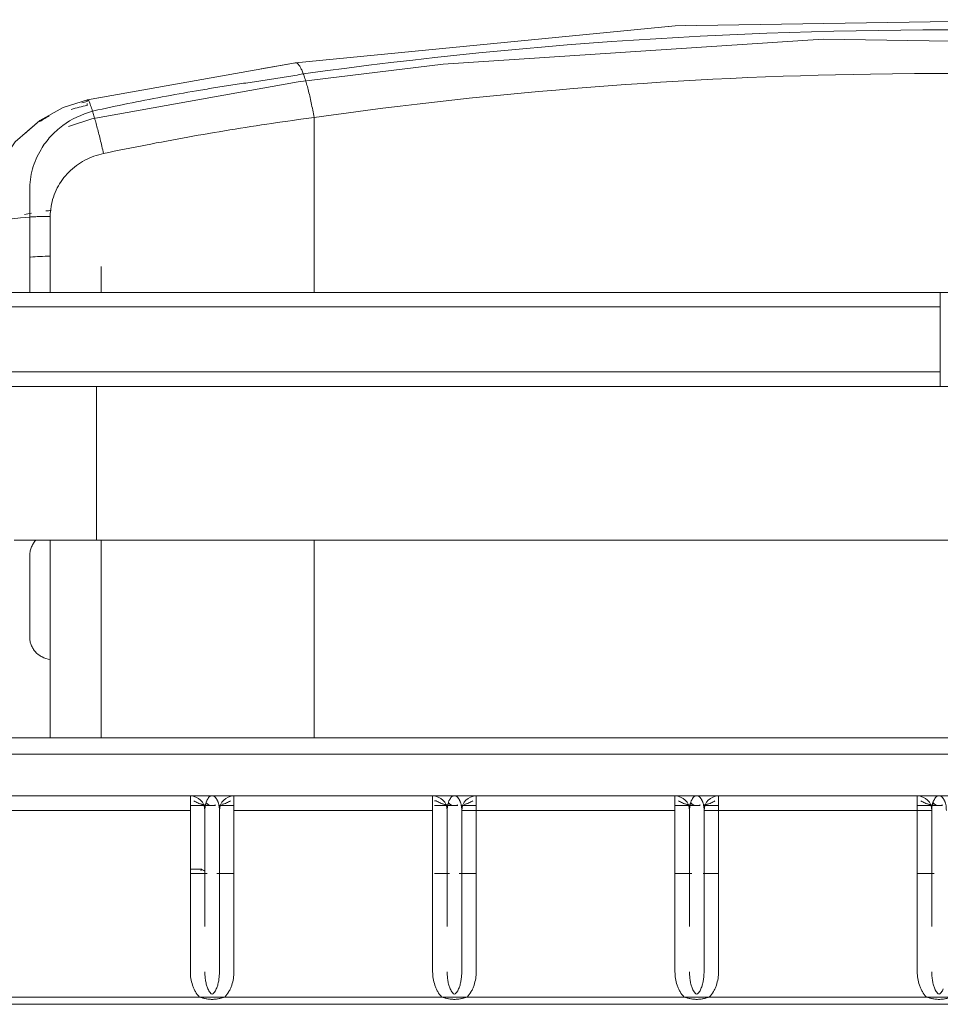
# Model space of a CAD drawing. Header units: metres. Extents: x 3.7 to 90.5, y -1.7 to 14.3.
# Tile 93 of 256: x 38.76 to 38.95, y 3.633 to 3.836. Entities that reach past the tile are written whole.
import ezdxf

# ---------------------------------------------------------------- set-up
doc = ezdxf.new("R2010")
doc.units = ezdxf.units.M
doc.layers.add('I-FURN', color=7, linetype='Continuous', lineweight=18)

# ---------------------------------------------------------------- blocks, each defined once
blk = doc.blocks.new('ConjuntoParaAlunoTamanho6 - CJA06_ConjuntoParaAlunoTamanho6-V6-Corte 1')
at = {"layer": 'I-FURN'}
for p, q in [((38.8101, 3.8261), (38.8172, 3.82737)), ((38.77429, 3.81973), (38.77698, 3.82021))]:
    blk.add_line(p, q, dxfattribs=at)
at = {"layer": 'I-FURN', "flags": 128}
for points in [[(38.89423, 3.83488), (38.89553, 3.83501), (38.89775, 3.83504)], [(38.7612, 3.81265), (38.7644, 3.81546), (38.76923, 3.81811), (38.77429, 3.81973)]]:
    blk.add_lwpolyline(points, dxfattribs=at)
at = {"layer": 'I-FURN'}
for points in [[(38.817, 3.82728), (38.81707, 3.82733), (38.81713, 3.82736), (38.8172, 3.82737)], [(38.77418, 3.8194), (38.7738, 3.81931), (38.77343, 3.81922), (38.77307, 3.81913)], [(38.77418, 3.8194), (38.77418, 3.81949), (38.77419, 3.81956), (38.77421, 3.81961)], [(38.77427, 3.81972), (38.77427, 3.81972), (38.77428, 3.81973), (38.77429, 3.81973)], [(38.77429, 3.81973), (38.77431, 3.81973), (38.77433, 3.81973), (38.77435, 3.81971)], [(38.77089, 3.81775), (38.77197, 3.81809), (38.77307, 3.81836), (38.77418, 3.81857)], [(38.76633, 3.8164), (38.76605, 3.81624), (38.76577, 3.81608), (38.76549, 3.8159)], [(38.76234, 3.79554), (38.76268, 3.79556), (38.76338, 3.7956), (38.76443, 3.79564), (38.7655, 3.79567), (38.76622, 3.79568), (38.76658, 3.79568)]]:
    blk.add_open_spline(points, degree=3, dxfattribs=at)
blk = doc.blocks.new('ConjuntoParaAlunoTamanho6 - CJA06_ConjuntoParaAlunoTamanho6-V10-Corte 1')
at = {"layer": 'I-FURN'}
for p, q in [((38.77429, 3.81973), (38.8172, 3.82737)), ((38.77514, 3.81582), (38.81775, 3.82341)), ((38.77514, 3.81582), (38.77036, 3.81424)), ((38.82101, 3.77996), (38.82101, 3.81608)), ((38.77709, 3.78), (38.77709, 3.7853)), ((38.95019, 3.78), (38.70324, 3.78)), ((38.95019, 3.78), (38.95019, 3.777)), ((38.70324, 3.777), (38.95019, 3.777)), ((38.70324, 3.7636), (38.95019, 3.7636)), ((38.95019, 3.7636), (38.95019, 3.7606)), ((38.70324, 3.7606), (38.95019, 3.7606)), ((38.77612, 3.74473), (38.77612, 3.7606)), ((38.77612, 3.74473), (38.77612, 3.72885)), ((38.77612, 3.72885), (39.12412, 3.72885)), ((38.77709, 3.6881), (38.77709, 3.72885)), ((38.82101, 3.72885), (38.82101, 3.70352)), ((38.76658, 3.70423), (38.76658, 3.6881)), ((38.82101, 3.70352), (38.82101, 3.69569)), ((38.82101, 3.69569), (38.82101, 3.6881)), ((39.19999, 3.6881), (38.69999, 3.6881)), ((39.19999, 3.68469), (38.69999, 3.68469)), ((38.69999, 3.6761), (39.19999, 3.6761)), ((39.19999, 3.6761), (38.69999, 3.6761)), ((38.79549, 3.6731), (38.79549, 3.6761)), ((38.80449, 3.6761), (38.80449, 3.6731)), ((38.84549, 3.6731), (38.84549, 3.6761)), ((38.84622, 3.6751), (38.8459, 3.6751)), ((38.85449, 3.6761), (38.85449, 3.6731)), ((38.89549, 3.6731), (38.89549, 3.6761)), ((38.90449, 3.6761), (38.90449, 3.6731)), ((38.94549, 3.6731), (38.94549, 3.6761)), ((38.79549, 3.6731), (38.75449, 3.6731)), ((38.79549, 3.6741), (38.80071, 3.6741)), ((38.79849, 3.6731), (38.79849, 3.66988)), ((38.79849, 3.64918), (38.79849, 3.6731)), ((38.79849, 3.66988), (38.79849, 3.6731)), ((38.79849, 3.67087), (38.79849, 3.6731)), ((38.80128, 3.6741), (38.80449, 3.6741)), ((38.80149, 3.6606), (38.80149, 3.6731)), ((38.80149, 3.63982), (38.80149, 3.6731)), ((38.80449, 3.6731), (38.84549, 3.6731)), ((38.8459, 3.6741), (38.85071, 3.6741)), ((38.84849, 3.66988), (38.84849, 3.6731)), ((38.84849, 3.67087), (38.84849, 3.6731)), ((38.84849, 3.6731), (38.84849, 3.64918)), ((38.84849, 3.6731), (38.84849, 3.66988)), ((38.85128, 3.6741), (38.85449, 3.6741)), ((38.85149, 3.6606), (38.85149, 3.6731)), ((38.85449, 3.6731), (38.85149, 3.6731)), ((38.85149, 3.63982), (38.85149, 3.6731)), ((38.85449, 3.6731), (38.89549, 3.6731)), ((38.89549, 3.6741), (38.90071, 3.6741)), ((38.89849, 3.66988), (38.89849, 3.6731)), ((38.89849, 3.67087), (38.89849, 3.6731)), ((38.89849, 3.6731), (38.89849, 3.64918)), ((38.89849, 3.6731), (38.89849, 3.66988)), ((38.90131, 3.6741), (38.90449, 3.6741)), ((38.90149, 3.63982), (38.90149, 3.6731)), ((38.90149, 3.6731), (38.90149, 3.6606)), ((38.90449, 3.6731), (38.90149, 3.6731)), ((38.90449, 3.6731), (38.94549, 3.6731)), ((38.94549, 3.6741), (38.95071, 3.6741)), ((38.94849, 3.6731), (38.94549, 3.6731)), ((38.94849, 3.6731), (38.94849, 3.66988)), ((38.94849, 3.6731), (38.94849, 3.66988)), ((38.94849, 3.64918), (38.94849, 3.6731)), ((38.79849, 3.6606), (38.79849, 3.66433)), ((38.79849, 3.66343), (38.79849, 3.6606)), ((38.79849, 3.6606), (38.79849, 3.66343)), ((38.84849, 3.6606), (38.84849, 3.66433)), ((38.84849, 3.6606), (38.84849, 3.66343)), ((38.84849, 3.66343), (38.84849, 3.6606)), ((38.89849, 3.6606), (38.89849, 3.66433)), ((38.89849, 3.6606), (38.89849, 3.66343)), ((38.89849, 3.66343), (38.89849, 3.6606)), ((38.94849, 3.66343), (38.94849, 3.6606)), ((38.94849, 3.66343), (38.94849, 3.6606)), ((38.79898, 3.6601), (38.79549, 3.6601)), ((38.80435, 3.6601), (38.80099, 3.6601)), ((38.84898, 3.6601), (38.8459, 3.6601)), ((38.85449, 3.6601), (38.85099, 3.6601)), ((38.89898, 3.6601), (38.89549, 3.6601)), ((38.90449, 3.6601), (38.90131, 3.6601)), ((38.94898, 3.6601), (38.94549, 3.6601)), ((38.75258, 3.6346), (38.79739, 3.6346)), ((38.79739, 3.6346), (38.80258, 3.6346)), ((38.84739, 3.6346), (38.80258, 3.6346)), ((38.84739, 3.6346), (38.85258, 3.6346)), ((38.89739, 3.6346), (38.85258, 3.6346)), ((38.89739, 3.6346), (38.90258, 3.6346)), ((38.90258, 3.6346), (38.94739, 3.6346)), ((38.69999, 3.6331), (39.19999, 3.6331))]:
    blk.add_line(p, q, dxfattribs=at)
at = {"layer": 'I-FURN', "flags": 128}
for points in [[(38.8172, 3.82737), (38.89553, 3.83501), (38.97452, 3.83626), (39.05299, 3.83111), (39.08348, 3.82737)], [(39.08293, 3.82341), (39.00481, 3.83102), (38.92604, 3.83225), (38.84769, 3.82709), (38.81775, 3.82341)], [(38.75234, 3.79269), (38.75315, 3.7993), (38.75553, 3.80552), (38.75935, 3.81103), (38.7644, 3.81546), (38.76923, 3.81811), (38.77429, 3.81973)], [(38.77418, 3.81857), (38.77418, 3.81878), (38.77418, 3.81898)], [(38.75359, 3.79391), (38.75454, 3.79428), (38.75573, 3.79461), (38.75713, 3.79492), (38.75872, 3.79517), (38.76047, 3.79538), (38.76234, 3.79554)], [(38.76234, 3.78), (38.76234, 3.78193), (38.76234, 3.78646), (38.76234, 3.791), (38.76234, 3.79554)], [(38.76658, 3.79568), (38.76658, 3.78993), (38.76658, 3.78419), (38.76658, 3.78)], [(38.70324, 3.78), (38.82674, 3.78), (38.95024, 3.78), (39.07374, 3.78), (39.19724, 3.78)], [(38.95019, 3.78), (38.88845, 3.78), (38.82672, 3.78), (38.76498, 3.78), (38.70324, 3.78)], [(38.95019, 3.7636), (38.95019, 3.76695), (38.95019, 3.7703), (38.95019, 3.77365), (38.95019, 3.777)], [(39.19724, 3.7606), (39.07374, 3.7606), (38.95024, 3.7606), (38.82674, 3.7606), (38.70324, 3.7606)], [(38.70324, 3.7606), (38.76498, 3.7606), (38.82672, 3.7606), (38.88845, 3.7606), (38.95019, 3.7606)], [(38.75912, 3.72885), (38.76307, 3.72885), (38.76705, 3.72885), (38.77104, 3.72885), (38.77504, 3.72885), (38.77612, 3.72885)], [(38.76658, 3.72885), (38.76658, 3.72395), (38.76658, 3.71738), (38.76658, 3.7108), (38.76658, 3.70423)], [(38.76234, 3.70892), (38.76234, 3.71308), (38.76234, 3.71724), (38.76234, 3.72139), (38.76234, 3.72555)], [(38.79549, 3.63982), (38.79549, 3.64814), (38.79549, 3.65646), (38.79549, 3.66478), (38.79549, 3.6731)], [(38.80003, 3.6741), (38.79997, 3.6741), (38.79994, 3.6741)], [(38.80149, 3.6731), (38.80149, 3.66434), (38.80149, 3.6606)], [(38.80149, 3.6606), (38.80149, 3.66478), (38.80149, 3.6731)], [(38.80449, 3.6731), (38.80449, 3.66478), (38.80449, 3.65646), (38.80449, 3.64814), (38.80449, 3.63982)], [(38.84549, 3.63982), (38.84549, 3.64814), (38.84549, 3.65646), (38.84549, 3.66478), (38.84549, 3.6731)], [(38.85003, 3.6741), (38.84997, 3.6741), (38.84994, 3.6741)], [(38.85149, 3.6606), (38.85149, 3.66478), (38.85149, 3.6731)], [(38.85449, 3.6731), (38.85449, 3.66478), (38.85449, 3.65646), (38.85449, 3.64814), (38.85449, 3.63982)], [(38.89549, 3.63982), (38.89549, 3.64814), (38.89549, 3.65646), (38.89549, 3.66478), (38.89549, 3.6731)], [(38.90003, 3.6741), (38.89997, 3.6741), (38.89994, 3.6741)], [(38.90149, 3.6606), (38.90149, 3.66478), (38.90149, 3.6731)], [(38.90449, 3.6731), (38.90449, 3.66478), (38.90449, 3.65646), (38.90449, 3.64814), (38.90449, 3.63982)], [(38.94549, 3.63982), (38.94549, 3.64814), (38.94549, 3.65646), (38.94549, 3.66478), (38.94549, 3.6731)], [(38.95003, 3.6741), (38.94997, 3.6741), (38.94994, 3.6741)], [(38.94748, 3.6346), (38.94999, 3.6346), (38.95258, 3.6346)]]:
    blk.add_lwpolyline(points, dxfattribs=at)
at = {"layer": 'I-FURN'}
for centre, start, end in [((38.79549, 3.6731), 0, 90), ((38.79549, 3.6731), 0, 90), ((38.79549, 3.6731), 0, 90), ((38.79549, 3.6731), 0, 90), ((38.80449, 3.6731), 90, 180), ((38.80449, 3.6731), 90, 180), ((38.80449, 3.6731), 90, 180), ((38.80449, 3.6731), 90, 180), ((38.84549, 3.6731), 0, 90), ((38.84549, 3.6731), 0, 90), ((38.84549, 3.6731), 0, 90), ((38.84549, 3.6731), 0, 90), ((38.85449, 3.6731), 90, 180), ((38.85449, 3.6731), 90, 180), ((38.85449, 3.6731), 90, 180), ((38.85449, 3.6731), 90, 180), ((38.89549, 3.6731), 0, 90), ((38.89549, 3.6731), 0, 90), ((38.89549, 3.6731), 0, 90), ((38.89549, 3.6731), 0, 90), ((38.90449, 3.6731), 90, 180), ((38.90449, 3.6731), 90, 180), ((38.90449, 3.6731), 90, 180), ((38.90449, 3.6731), 90, 180), ((38.94549, 3.6731), 0, 90), ((38.94549, 3.6731), 0, 90), ((38.94549, 3.6731), 0, 90), ((38.94549, 3.6731), 0, 90)]:
    blk.add_arc(centre, 0.003, start, end, dxfattribs=at)
for centre, major_axis, ratio, start_param, end_param in [((38.84751, 3.49061), (0.26961, 0.21058), 0.973428, 1.132198, 1.135559), ((38.76674, 3.7853), (0.01035, 0), 0.207912, 1.587965, 1.994846), ((38.77097, 3.57902), (0.395, 0), 0.207912, 1.502893, 1.508684)]:
    blk.add_ellipse(centre, major_axis=major_axis, ratio=ratio, start_param=start_param, end_param=end_param, dxfattribs=at)
for points, knots in [([(38.8188, 3.82507), (38.86681, 3.83175), (38.95536, 3.83721), (39.04347, 3.83041), (39.08188, 3.82507)], [-1, -1, -1, -1, -0.444444, 0, 0, 0, 0]), ([(39.07967, 3.81608), (39.03248, 3.82275), (38.94541, 3.82822), (38.85876, 3.82142), (38.82101, 3.81608)], [-1, -1, -1, -1, -0.444444, 0, 0, 0, 0]), ([(38.77643, 3.81764), (38.77878, 3.81814), (38.78347, 3.81913), (38.79054, 3.82049), (38.79644, 3.82154), (38.80116, 3.82232), (38.80471, 3.82288), (38.80827, 3.82338), (38.81181, 3.82389), (38.81532, 3.82446), (38.81765, 3.82486), (38.8188, 3.82507)], [0, 0, 0, 0, 0.166667, 0.333333, 0.5, 0.583333, 0.666667, 0.75, 0.833333, 0.916667, 1, 1, 1, 1]), ([(38.77418, 3.8194), (38.77418, 3.81949), (38.7742, 3.81963), (38.77425, 3.81971), (38.77428, 3.81973), (38.77429, 3.81973)], [0, 0, 0, 0, 0.1111111, 0.2222222, 0.254202, 0.254202, 0.254202, 0.254202]), ([(38.77429, 3.81973), (38.77431, 3.81973), (38.77436, 3.81972), (38.77445, 3.81961), (38.77458, 3.81938), (38.77474, 3.81904), (38.77491, 3.81859), (38.7751, 3.81803), (38.77524, 3.8176), (38.77532, 3.81737)], [0.254202, 0.254202, 0.254202, 0.254202, 0.3333333, 0.4444444, 0.5555556, 0.6666667, 0.7777778, 0.8888889, 1, 1, 1, 1]), ([(38.76234, 3.80109), (38.76233, 3.80256), (38.76274, 3.80551), (38.76436, 3.80926), (38.76625, 3.81179), (38.76784, 3.81337), (38.77046, 3.81551), (38.77309, 3.81676), (38.77532, 3.81737)], [0, 0, 0, 0, 0.2, 0.4, 0.55, 0.625, 0.7, 1, 1, 1, 1]), ([(38.76633, 3.8164), (38.76605, 3.81624), (38.76541, 3.81587), (38.76479, 3.81547), (38.76445, 3.81524)], [0.22383369, 0.22383369, 0.22383369, 0.22383369, 0.25, 0.2829962, 0.2829962, 0.2829962, 0.2829962]), ([(38.82101, 3.81608), (38.81812, 3.81569), (38.80943, 3.81447), (38.79494, 3.8121), (38.78336, 3.80986), (38.77759, 3.80865)], [-1, -1, -1, -1, -0.8, -0.4, 0, 0, 0, 0]), ([(38.77759, 3.80865), (38.77691, 3.80851), (38.77492, 3.80794), (38.77247, 3.80664), (38.77039, 3.80485), (38.76861, 3.80278), (38.76702, 3.79973), (38.76658, 3.79703), (38.76658, 3.79568)], [-1, -1, -1, -1, -0.888889, -0.666667, -0.555556, -0.444444, -0.222222, 0, 0, 0, 0]), ([(38.76234, 3.79554), (38.76234, 3.79629), (38.76234, 3.79816), (38.76234, 3.8), (38.76234, 3.80109)], [0, 0, 0, 0, 0.4, 1, 1, 1, 1]), ([(38.76658, 3.70423), (38.76596, 3.70434), (38.76512, 3.7046), (38.76415, 3.70522), (38.76353, 3.70578), (38.76302, 3.70647), (38.76262, 3.70724), (38.7624, 3.70804), (38.76234, 3.70862), (38.76234, 3.70892)], [0, 0, 0, 0, 0.25, 0.375, 0.5, 0.625, 0.75, 0.875, 1, 1, 1, 1]), ([(38.79999, 3.6741), (38.79964, 3.6741), (38.79912, 3.67413), (38.79853, 3.67422), (38.79819, 3.67428), (38.79795, 3.67434), (38.79771, 3.6744), (38.79739, 3.6745), (38.79686, 3.6747), (38.79647, 3.67493), (38.79622, 3.6751)], [0, 0, 0, 0, 0.25, 0.375, 0.4375, 0.5, 0.5625, 0.625, 0.75, 1, 1, 1, 1]), ([(38.80149, 3.6731), (38.80149, 3.67334), (38.80147, 3.67378), (38.80138, 3.67434), (38.80127, 3.67473), (38.80115, 3.675), (38.80106, 3.67518), (38.80095, 3.67538), (38.80079, 3.67567), (38.80057, 3.67595), (38.80028, 3.67609), (38.79999, 3.6761), (38.79969, 3.67609), (38.7994, 3.67595), (38.79918, 3.67566), (38.79902, 3.67537), (38.79891, 3.67517), (38.79881, 3.67499), (38.7987, 3.67471), (38.79859, 3.67432), (38.7985, 3.67377), (38.79849, 3.67333), (38.79849, 3.6731)], [0, 0, 0, 0, 0.0625, 0.125, 0.1875, 0.21875, 0.25, 0.28125, 0.3125, 0.375, 0.4375, 0.5, 0.5625, 0.625, 0.6875, 0.71875, 0.75, 0.78125, 0.8125, 0.875, 0.9375, 1, 1, 1, 1]), ([(38.80375, 3.6751), (38.80351, 3.67493), (38.80311, 3.6747), (38.80258, 3.6745), (38.80227, 3.6744), (38.80211, 3.67436), (38.80202, 3.67434)], [0, 0, 0, 0, 0.25, 0.375, 0.4375, 0.5, 0.5, 0.5, 0.5]), ([(38.84999, 3.6741), (38.84964, 3.6741), (38.84912, 3.67413), (38.84853, 3.67422), (38.84819, 3.67428), (38.84795, 3.67434), (38.84771, 3.6744), (38.84739, 3.6745), (38.84686, 3.6747), (38.84647, 3.67493), (38.84622, 3.6751)], [0, 0, 0, 0, 0.25, 0.375, 0.4375, 0.5, 0.5625, 0.625, 0.75, 1, 1, 1, 1]), ([(38.85149, 3.6731), (38.85149, 3.67334), (38.85147, 3.67378), (38.85138, 3.67434), (38.85127, 3.67473), (38.85115, 3.675), (38.85106, 3.67518), (38.85095, 3.67538), (38.85079, 3.67567), (38.85057, 3.67595), (38.85028, 3.67609), (38.84999, 3.6761), (38.84969, 3.67609), (38.8494, 3.67595), (38.84918, 3.67566), (38.84902, 3.67537), (38.84891, 3.67517), (38.84881, 3.67499), (38.8487, 3.67471), (38.84859, 3.67432), (38.8485, 3.67377), (38.84849, 3.67333), (38.84849, 3.6731)], [0, 0, 0, 0, 0.0625, 0.125, 0.1875, 0.21875, 0.25, 0.28125, 0.3125, 0.375, 0.4375, 0.5, 0.5625, 0.625, 0.6875, 0.71875, 0.75, 0.78125, 0.8125, 0.875, 0.9375, 1, 1, 1, 1]), ([(38.85375, 3.6751), (38.85351, 3.67493), (38.85311, 3.6747), (38.85258, 3.6745), (38.85227, 3.6744), (38.85211, 3.67436), (38.85202, 3.67434)], [0, 0, 0, 0, 0.25, 0.375, 0.4375, 0.5, 0.5, 0.5, 0.5]), ([(38.89999, 3.6741), (38.89964, 3.6741), (38.89912, 3.67413), (38.89853, 3.67422), (38.89819, 3.67428), (38.89795, 3.67434), (38.89771, 3.6744), (38.89739, 3.6745), (38.89686, 3.6747), (38.89647, 3.67493), (38.89622, 3.6751)], [0, 0, 0, 0, 0.25, 0.375, 0.4375, 0.5, 0.5625, 0.625, 0.75, 1, 1, 1, 1]), ([(38.90149, 3.6731), (38.90149, 3.67334), (38.90147, 3.67378), (38.90138, 3.67434), (38.90127, 3.67473), (38.90115, 3.675), (38.90106, 3.67518), (38.90095, 3.67538), (38.90079, 3.67567), (38.90057, 3.67595), (38.90028, 3.67609), (38.89999, 3.6761), (38.89969, 3.67609), (38.8994, 3.67595), (38.89918, 3.67566), (38.89902, 3.67537), (38.89891, 3.67517), (38.89881, 3.67499), (38.8987, 3.67471), (38.89859, 3.67432), (38.8985, 3.67377), (38.89849, 3.67333), (38.89849, 3.6731)], [0, 0, 0, 0, 0.0625, 0.125, 0.1875, 0.21875, 0.25, 0.28125, 0.3125, 0.375, 0.4375, 0.5, 0.5625, 0.625, 0.6875, 0.71875, 0.75, 0.78125, 0.8125, 0.875, 0.9375, 1, 1, 1, 1]), ([(38.90375, 3.6751), (38.90351, 3.67493), (38.90311, 3.6747), (38.90258, 3.6745), (38.90227, 3.6744), (38.90203, 3.67434), (38.90178, 3.67428), (38.90154, 3.67424), (38.90139, 3.67421), (38.90131, 3.6742)], [0, 0, 0, 0, 0.25, 0.375, 0.4375, 0.5, 0.5625, 0.625, 0.6778913, 0.6778913, 0.6778913, 0.6778913]), ([(38.94999, 3.6741), (38.94964, 3.6741), (38.94912, 3.67413), (38.94853, 3.67422), (38.94819, 3.67428), (38.94795, 3.67434), (38.94771, 3.6744), (38.94739, 3.6745), (38.94686, 3.6747), (38.94647, 3.67493), (38.94622, 3.6751)], [0, 0, 0, 0, 0.25, 0.375, 0.4375, 0.5, 0.5625, 0.625, 0.75, 1, 1, 1, 1]), ([(38.95149, 3.6731), (38.95149, 3.67334), (38.95147, 3.67378), (38.95138, 3.67434), (38.95127, 3.67473), (38.95115, 3.675), (38.95106, 3.67518), (38.95095, 3.67538), (38.95079, 3.67567), (38.95057, 3.67595), (38.95028, 3.67609), (38.94999, 3.6761), (38.94969, 3.67609), (38.9494, 3.67595), (38.94918, 3.67566), (38.94902, 3.67537), (38.94891, 3.67517), (38.94881, 3.67499), (38.9487, 3.67471), (38.94859, 3.67432), (38.9485, 3.67377), (38.94849, 3.67333), (38.94849, 3.6731)], [0, 0, 0, 0, 0.0625, 0.125, 0.1875, 0.21875, 0.25, 0.28125, 0.3125, 0.375, 0.4375, 0.5, 0.5625, 0.625, 0.6875, 0.71875, 0.75, 0.78125, 0.8125, 0.875, 0.9375, 1, 1, 1, 1]), ([(38.79739, 3.6346), (38.79706, 3.63495), (38.79663, 3.63551), (38.7962, 3.63636), (38.79585, 3.63724), (38.79556, 3.6384), (38.79549, 3.63934), (38.79549, 3.63982)], [0, 0, 0, 0, 0.25, 0.375, 0.5, 0.75, 1, 1, 1, 1]), ([(38.79849, 3.63982), (38.79849, 3.6395), (38.79851, 3.63888), (38.79861, 3.6381), (38.79872, 3.6375), (38.79887, 3.63693), (38.79901, 3.63654), (38.79912, 3.6363)], [0, 0, 0, 0, 0.25, 0.5, 0.625, 0.75, 1, 1, 1, 1]), ([(38.80085, 3.6363), (38.80096, 3.63654), (38.8011, 3.63693), (38.80125, 3.6375), (38.80137, 3.6381), (38.80146, 3.63888), (38.80149, 3.6395), (38.80149, 3.63982)], [0, 0, 0, 0, 0.25, 0.375, 0.5, 0.75, 1, 1, 1, 1]), ([(38.80449, 3.63982), (38.80449, 3.63934), (38.80441, 3.6384), (38.80415, 3.63736), (38.80391, 3.63669), (38.80372, 3.63625), (38.80334, 3.63551), (38.80291, 3.63495), (38.80258, 3.6346)], [0, 0, 0, 0, 0.25, 0.5, 0.5625, 0.625, 0.75, 1, 1, 1, 1]), ([(38.84739, 3.6346), (38.84706, 3.63495), (38.84663, 3.63551), (38.8462, 3.63636), (38.84585, 3.63724), (38.84556, 3.6384), (38.84549, 3.63934), (38.84549, 3.63982)], [0, 0, 0, 0, 0.25, 0.375, 0.5, 0.75, 1, 1, 1, 1]), ([(38.84849, 3.63982), (38.84849, 3.6395), (38.84851, 3.63888), (38.84861, 3.6381), (38.84872, 3.6375), (38.84887, 3.63693), (38.84901, 3.63654), (38.84912, 3.6363)], [0, 0, 0, 0, 0.25, 0.5, 0.625, 0.75, 1, 1, 1, 1]), ([(38.85085, 3.6363), (38.85096, 3.63654), (38.8511, 3.63693), (38.85125, 3.6375), (38.85137, 3.6381), (38.85146, 3.63888), (38.85149, 3.6395), (38.85149, 3.63982)], [0, 0, 0, 0, 0.25, 0.375, 0.5, 0.75, 1, 1, 1, 1]), ([(38.85449, 3.63982), (38.85449, 3.63934), (38.85441, 3.6384), (38.85415, 3.63736), (38.85391, 3.63669), (38.85372, 3.63625), (38.85334, 3.63551), (38.85291, 3.63495), (38.85258, 3.6346)], [0, 0, 0, 0, 0.25, 0.5, 0.5625, 0.625, 0.75, 1, 1, 1, 1]), ([(38.89739, 3.6346), (38.89706, 3.63495), (38.89663, 3.63551), (38.8962, 3.63636), (38.89585, 3.63724), (38.89556, 3.6384), (38.89549, 3.63934), (38.89549, 3.63982)], [0, 0, 0, 0, 0.25, 0.375, 0.5, 0.75, 1, 1, 1, 1]), ([(38.89849, 3.63982), (38.89849, 3.6395), (38.89851, 3.63888), (38.89861, 3.6381), (38.89872, 3.6375), (38.89887, 3.63693), (38.89901, 3.63654), (38.89912, 3.6363)], [0, 0, 0, 0, 0.25, 0.5, 0.625, 0.75, 1, 1, 1, 1]), ([(38.90085, 3.6363), (38.90096, 3.63654), (38.9011, 3.63693), (38.90125, 3.6375), (38.90137, 3.6381), (38.90146, 3.63888), (38.90149, 3.6395), (38.90149, 3.63982)], [0, 0, 0, 0, 0.25, 0.375, 0.5, 0.75, 1, 1, 1, 1]), ([(38.90449, 3.63982), (38.90449, 3.63934), (38.90441, 3.6384), (38.90415, 3.63736), (38.90391, 3.63669), (38.90372, 3.63625), (38.90334, 3.63551), (38.90291, 3.63495), (38.90258, 3.6346)], [0, 0, 0, 0, 0.25, 0.5, 0.5625, 0.625, 0.75, 1, 1, 1, 1]), ([(38.94739, 3.6346), (38.94706, 3.63495), (38.94663, 3.63551), (38.9462, 3.63636), (38.94585, 3.63724), (38.94556, 3.6384), (38.94549, 3.63934), (38.94549, 3.63982)], [0, 0, 0, 0, 0.25, 0.375, 0.5, 0.75, 1, 1, 1, 1]), ([(38.94849, 3.63982), (38.94849, 3.6395), (38.94851, 3.63888), (38.94861, 3.6381), (38.94872, 3.6375), (38.94887, 3.63693), (38.94901, 3.63654), (38.94912, 3.6363)], [0, 0, 0, 0, 0.25, 0.5, 0.625, 0.75, 1, 1, 1, 1]), ([(38.80258, 3.6346), (38.80241, 3.63453), (38.80213, 3.63444), (38.80173, 3.63434), (38.80141, 3.63428), (38.80108, 3.63422), (38.80059, 3.63415), (38.79999, 3.6341), (38.79938, 3.63415), (38.7989, 3.63422), (38.79856, 3.63428), (38.79824, 3.63434), (38.79784, 3.63444), (38.79756, 3.63453), (38.79739, 3.6346)], [0, 0, 0, 0, 0.125, 0.1875, 0.25, 0.3125, 0.375, 0.5, 0.625, 0.6875, 0.75, 0.8125, 0.875, 1, 1, 1, 1]), ([(38.79912, 3.6363), (38.79918, 3.63616), (38.79927, 3.63596), (38.7994, 3.63574), (38.79951, 3.6356), (38.79962, 3.63546), (38.79974, 3.63534), (38.79991, 3.63521), (38.80007, 3.63521), (38.80023, 3.63533), (38.80035, 3.63546), (38.80046, 3.6356), (38.80057, 3.63574), (38.8007, 3.63596), (38.80079, 3.63616), (38.80085, 3.6363)], [0, 0, 0, 0, 0.125, 0.1875, 0.25, 0.3125, 0.375, 0.4375, 0.5625, 0.625, 0.6875, 0.75, 0.8125, 0.875, 1, 1, 1, 1]), ([(38.85258, 3.6346), (38.85241, 3.63453), (38.85213, 3.63444), (38.85173, 3.63434), (38.85141, 3.63428), (38.85108, 3.63422), (38.85059, 3.63415), (38.84999, 3.6341), (38.84938, 3.63415), (38.8489, 3.63422), (38.84856, 3.63428), (38.84824, 3.63434), (38.84784, 3.63444), (38.84756, 3.63453), (38.84739, 3.6346)], [0, 0, 0, 0, 0.125, 0.1875, 0.25, 0.3125, 0.375, 0.5, 0.625, 0.6875, 0.75, 0.8125, 0.875, 1, 1, 1, 1]), ([(38.84912, 3.6363), (38.84918, 3.63616), (38.84927, 3.63596), (38.8494, 3.63574), (38.84951, 3.6356), (38.84962, 3.63546), (38.84974, 3.63534), (38.84991, 3.63521), (38.85007, 3.63521), (38.85023, 3.63533), (38.85035, 3.63546), (38.85046, 3.6356), (38.85057, 3.63574), (38.8507, 3.63596), (38.85079, 3.63616), (38.85085, 3.6363)], [0, 0, 0, 0, 0.125, 0.1875, 0.25, 0.3125, 0.375, 0.4375, 0.5625, 0.625, 0.6875, 0.75, 0.8125, 0.875, 1, 1, 1, 1]), ([(38.90258, 3.6346), (38.90241, 3.63453), (38.90213, 3.63444), (38.90173, 3.63434), (38.90141, 3.63428), (38.90108, 3.63422), (38.90059, 3.63415), (38.89999, 3.6341), (38.89938, 3.63415), (38.8989, 3.63422), (38.89856, 3.63428), (38.89824, 3.63434), (38.89784, 3.63444), (38.89756, 3.63453), (38.89739, 3.6346)], [0, 0, 0, 0, 0.125, 0.1875, 0.25, 0.3125, 0.375, 0.5, 0.625, 0.6875, 0.75, 0.8125, 0.875, 1, 1, 1, 1]), ([(38.89912, 3.6363), (38.89918, 3.63616), (38.89927, 3.63596), (38.8994, 3.63574), (38.89951, 3.6356), (38.89962, 3.63546), (38.89974, 3.63534), (38.89991, 3.63521), (38.90007, 3.63521), (38.90023, 3.63533), (38.90035, 3.63546), (38.90046, 3.6356), (38.90057, 3.63574), (38.9007, 3.63596), (38.90079, 3.63616), (38.90085, 3.6363)], [0, 0, 0, 0, 0.125, 0.1875, 0.25, 0.3125, 0.375, 0.4375, 0.5625, 0.625, 0.6875, 0.75, 0.8125, 0.875, 1, 1, 1, 1]), ([(38.95258, 3.6346), (38.95241, 3.63453), (38.95213, 3.63444), (38.95173, 3.63434), (38.95141, 3.63428), (38.95108, 3.63422), (38.95059, 3.63415), (38.94999, 3.6341), (38.94938, 3.63415), (38.9489, 3.63422), (38.94856, 3.63428), (38.94824, 3.63434), (38.94784, 3.63444), (38.94756, 3.63453), (38.94739, 3.6346)], [0, 0, 0, 0, 0.125, 0.1875, 0.25, 0.3125, 0.375, 0.5, 0.625, 0.6875, 0.75, 0.8125, 0.875, 1, 1, 1, 1]), ([(38.94912, 3.6363), (38.94918, 3.63616), (38.94927, 3.63596), (38.9494, 3.63574), (38.94951, 3.6356), (38.94962, 3.63546), (38.94974, 3.63534), (38.94991, 3.63521), (38.95007, 3.63521), (38.95023, 3.63533), (38.95035, 3.63546), (38.95046, 3.6356), (38.95057, 3.63574), (38.9507, 3.63596), (38.95079, 3.63616), (38.95085, 3.6363)], [0, 0, 0, 0, 0.125, 0.1875, 0.25, 0.3125, 0.375, 0.4375, 0.5625, 0.625, 0.6875, 0.75, 0.8125, 0.875, 1, 1, 1, 1])]:
    blk.add_open_spline(points, degree=3, knots=knots, dxfattribs=at)
for points in [[(38.817, 3.82728), (38.81707, 3.82733), (38.81713, 3.82736), (38.8172, 3.82737)], [(38.81725, 3.82737), (38.81734, 3.82737), (38.81752, 3.82731), (38.81782, 3.82703), (38.81813, 3.82656), (38.81846, 3.82591), (38.81869, 3.82537), (38.8188, 3.82507)], [(38.82101, 3.81608), (38.82092, 3.8166), (38.82074, 3.81763), (38.82044, 3.81912), (38.82013, 3.82053), (38.8198, 3.82185), (38.81947, 3.82306), (38.81914, 3.82415), (38.81891, 3.82478), (38.8188, 3.82507)], [(38.77418, 3.8194), (38.7738, 3.81931), (38.77343, 3.81922), (38.77307, 3.81913)], [(38.77089, 3.81775), (38.77197, 3.81809), (38.77307, 3.81836), (38.77418, 3.81857)], [(38.77532, 3.81737), (38.77541, 3.81708), (38.77559, 3.81646), (38.77589, 3.81541), (38.77621, 3.81423), (38.77655, 3.81295), (38.77689, 3.81159), (38.77724, 3.81015), (38.77747, 3.80915), (38.77759, 3.80865)], [(38.76274, 3.79636), (38.76223, 3.79626), (38.76174, 3.79615), (38.76128, 3.79604)], [(38.76234, 3.79554), (38.76268, 3.79556), (38.76338, 3.7956), (38.76443, 3.79564), (38.7655, 3.79567), (38.76622, 3.79568), (38.76658, 3.79568)], [(38.76679, 3.79688), (38.76641, 3.79685), (38.76604, 3.79682), (38.76566, 3.79679)], [(38.76234, 3.72555), (38.76234, 3.72585), (38.7624, 3.72644), (38.76262, 3.72727), (38.76301, 3.72809), (38.76336, 3.72858), (38.76355, 3.72881)], [(38.79849, 3.6731), (38.79849, 3.67359), (38.7986, 3.67435), (38.79871, 3.67469), (38.79873, 3.67474)], [(38.79873, 3.67474), (38.79881, 3.67463), (38.79899, 3.67444), (38.7993, 3.67424), (38.79964, 3.67413), (38.79987, 3.6741), (38.79999, 3.6741)], [(38.79999, 3.6741), (38.8001, 3.6741), (38.80033, 3.67413), (38.80056, 3.6742), (38.80067, 3.67425)], [(38.84849, 3.6731), (38.84849, 3.67359), (38.8486, 3.67435), (38.84871, 3.67469), (38.84873, 3.67474)], [(38.84873, 3.67474), (38.84881, 3.67463), (38.84899, 3.67444), (38.8493, 3.67424), (38.84964, 3.67413), (38.84987, 3.6741), (38.84999, 3.6741)], [(38.84999, 3.6741), (38.8501, 3.6741), (38.85033, 3.67413), (38.85056, 3.6742), (38.85067, 3.67425)], [(38.89849, 3.6731), (38.89849, 3.67359), (38.8986, 3.67435), (38.89871, 3.67469), (38.89873, 3.67474)], [(38.89873, 3.67474), (38.89881, 3.67463), (38.89899, 3.67444), (38.8993, 3.67424), (38.89964, 3.67413), (38.89987, 3.6741), (38.89999, 3.6741)], [(38.89999, 3.6741), (38.9001, 3.6741), (38.90033, 3.67413), (38.90056, 3.6742), (38.90067, 3.67425)], [(38.94849, 3.6731), (38.94849, 3.67359), (38.9486, 3.67435), (38.94871, 3.67469), (38.94873, 3.67474)], [(38.94873, 3.67474), (38.94881, 3.67463), (38.94899, 3.67444), (38.9493, 3.67424), (38.94964, 3.67413), (38.94987, 3.6741), (38.94999, 3.6741)], [(38.94999, 3.6741), (38.9501, 3.6741), (38.95033, 3.67413), (38.95056, 3.6742), (38.95067, 3.67425)], [(38.79763, 3.66061), (38.79768, 3.66072), (38.79772, 3.66084), (38.79777, 3.66095)], [(38.79777, 3.66095), (38.798, 3.66083), (38.79823, 3.66071), (38.79846, 3.66059)]]:
    blk.add_open_spline(points, degree=3, dxfattribs=at)
blk = doc.blocks.new('4 GRE - ESCOLA DE CINEMA E AUDIOVISUAL CINE REX R07_rvt-1-Corte 1')
at = {"layer": 'I-FURN', "lineweight": 18}
for name in ['ConjuntoParaAlunoTamanho6 - CJA06_ConjuntoParaAlunoTamanho6-V6-Corte 1', 'ConjuntoParaAlunoTamanho6 - CJA06_ConjuntoParaAlunoTamanho6-V6-Corte 1', 'ConjuntoParaAlunoTamanho6 - CJA06_ConjuntoParaAlunoTamanho6-V10-Corte 1']:
    blk.add_blockref(name, (0, 0), dxfattribs=at)

msp = doc.modelspace()

# ---------------------------------------------------------------- block references
at = {"lineweight": 5}
msp.add_blockref('4 GRE - ESCOLA DE CINEMA E AUDIOVISUAL CINE REX R07_rvt-1-Corte 1', (0, 0), dxfattribs=at)

doc.saveas('drawing.dxf')
